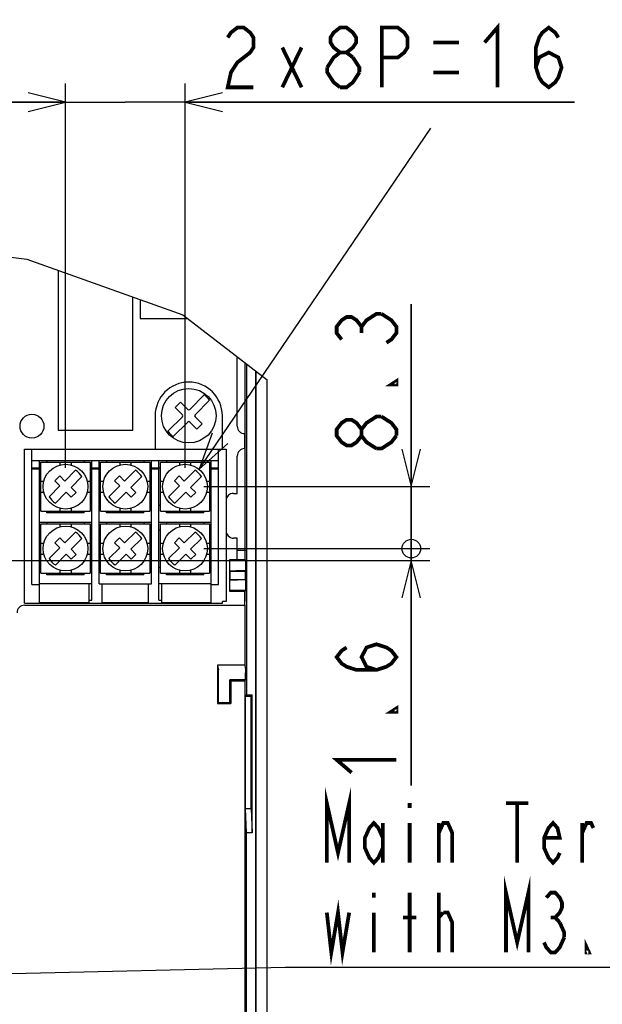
# Model space of a CAD drawing. Extents: x 28 to 410, y 33 to 287.
# Tile 30 of 41: x 292 to 323, y 150 to 202. Entities that reach past the tile are written whole.
import ezdxf

# ---------------------------------------------------------------- set-up
doc = ezdxf.new("R2010")
doc.units = 0
doc.header["$LTSCALE"] = 23.1
doc.layers.get('0').update_dxf_attribs({"linetype": 'CONTINUOUS'})
for name, color, linetype in [('ALL_AXIS', 7, 'CONTINUOUS'), ('ALL_DIM', 7, 'CONTINUOUS'), ('ALL_FEATURES', 7, 'CONTINUOUS'), ('ALL_NOTE', 7, 'CONTINUOUS')]:
    doc.layers.add(name, color=color, linetype=linetype)
doc.dimstyles.get("Standard").update_dxf_attribs({"dimtxt": 2.5, "dimasz": 2.5, "dimexe": 1.25, "dimexo": 0.625, "dimtad": 1, "dimcen": 2.5, "dimazin": 3, "dimtfac": 1, "dimtmove": 0, "dimatfit": 3})

# ---------------------------------------------------------------- blocks, each defined once
blk = doc.blocks.new('_OPEN')
at = {"color": 0, "linetype": 'BYBLOCK'}
for p, q in [((0, 0), (-1, 0.25)), ((-1, -0.25), (0, 0)), ((-1, 0), (0, 0))]:
    blk.add_line(p, q, dxfattribs=at)
blk = doc.blocks.new('*D36')
at = {"layer": 'ALL_DIM', "color": 2, "linetype": 'CONTINUOUS'}
for p, q in [((264.951, 181.069), (264.951, 214.915)), ((287.351, 181.069), (287.351, 214.915)), ((264.951, 213.915), (276.151, 213.915)), ((287.351, 213.915), (276.151, 213.915)), ((276.151, 213.915), (307.812, 213.915))]:
    blk.add_line(p, q, dxfattribs=at)
at = {"layer": 'ALL_DIM', "color": 2, "linetype": 'CONTINUOUS', "xscale": 2, "yscale": 2, "zscale": 2, "rotation": 180}
blk.add_blockref('_OPEN', (264.951, 213.915), dxfattribs=at)
at = {"layer": 'ALL_DIM', "color": 2, "linetype": 'CONTINUOUS', "xscale": 2, "yscale": 2, "zscale": 2}
blk.add_blockref('_OPEN', (287.351, 213.915), dxfattribs=at)
blk = doc.blocks.new('*D38')
at = {"layer": 'ALL_DIM', "color": 2, "linetype": 'CONTINUOUS'}
for p, q in [((266.551, 177.749), (266.551, 209.971)), ((285.751, 177.749), (285.751, 209.971)), ((266.551, 208.971), (276.151, 208.971)), ((285.751, 208.971), (276.151, 208.971)), ((276.151, 208.971), (309.889, 208.971))]:
    blk.add_line(p, q, dxfattribs=at)
at = {"layer": 'ALL_DIM', "color": 2, "linetype": 'CONTINUOUS', "xscale": 2, "yscale": 2, "zscale": 2, "rotation": 180}
blk.add_blockref('_OPEN', (266.551, 208.971), dxfattribs=at)
at = {"layer": 'ALL_DIM', "color": 2, "linetype": 'CONTINUOUS', "xscale": 2, "yscale": 2, "zscale": 2}
blk.add_blockref('_OPEN', (285.751, 208.971), dxfattribs=at)
blk = doc.blocks.new('*D40')
at = {"layer": 'ALL_DIM', "color": 2, "linetype": 'CONTINUOUS'}
for p, q in [((264.951, 181.069), (264.951, 198.988)), ((294.151, 178.389), (294.151, 198.988)), ((279.551, 197.988), (257.33, 197.988)), ((264.951, 197.988), (279.551, 197.988)), ((294.151, 197.988), (279.551, 197.988))]:
    blk.add_line(p, q, dxfattribs=at)
at = {"layer": 'ALL_DIM', "color": 2, "linetype": 'CONTINUOUS', "xscale": 2, "yscale": 2, "zscale": 2, "rotation": 180}
blk.add_blockref('_OPEN', (264.951, 197.988), dxfattribs=at)
at = {"layer": 'ALL_DIM', "color": 2, "linetype": 'CONTINUOUS', "xscale": 2, "yscale": 2, "zscale": 2}
blk.add_blockref('_OPEN', (294.151, 197.988), dxfattribs=at)
blk = doc.blocks.new('*D41')
at = {"layer": 'ALL_DIM', "color": 2, "linetype": 'CONTINUOUS'}
for p, q in [((294.151, 178.389), (294.151, 198.988)), ((300.551, 178.389), (300.551, 198.988)), ((294.151, 197.988), (289.151, 197.988)), ((289.151, 197.988), (297.351, 197.988)), ((321.415, 197.988), (297.351, 197.988)), ((300.551, 197.988), (321.415, 197.988))]:
    blk.add_line(p, q, dxfattribs=at)
at = {"layer": 'ALL_DIM', "color": 2, "linetype": 'CONTINUOUS', "xscale": 2, "yscale": 2, "zscale": 2}
blk.add_blockref('_OPEN', (294.151, 197.988), dxfattribs=at)
at = {"layer": 'ALL_DIM', "color": 2, "linetype": 'CONTINUOUS', "xscale": 2, "yscale": 2, "zscale": 2, "rotation": 180}
blk.add_blockref('_OPEN', (300.551, 197.988), dxfattribs=at)
blk = doc.blocks.new('_DOTBLANK')
at = {"color": 0, "linetype": 'BYBLOCK'}
blk.add_line((-1, 0), (0, 0), dxfattribs=at)
blk.add_circle((0, 0), 0.25, dxfattribs=at)
blk = doc.blocks.new('*D42')
at = {"layer": 'ALL_DIM', "color": 2, "linetype": 'CONTINUOUS'}
for p, q in [((312.675, 174.069), (312.675, 179.069)), ((312.675, 179.069), (312.675, 173.749)), ((301.551, 174.069), (313.675, 174.069)), ((312.675, 161.375), (312.675, 173.749)), ((288.351, 173.429), (313.675, 173.429)), ((312.675, 173.429), (312.675, 161.375))]:
    blk.add_line(p, q, dxfattribs=at)
at = {"layer": 'ALL_DIM', "color": 2, "linetype": 'CONTINUOUS', "xscale": 2, "yscale": 2, "zscale": 2}
for name, p, rotation in [('_DOTBLANK', (312.675, 174.069), 270), ('_OPEN', (312.675, 173.429), 90)]:
    blk.add_blockref(name, p, dxfattribs=dict(at, rotation=rotation))
blk = doc.blocks.new('*D43')
at = {"layer": 'ALL_DIM', "color": 2, "linetype": 'CONTINUOUS'}
for p, q in [((312.675, 177.389), (312.675, 187.167)), ((312.675, 187.167), (312.675, 175.729)), ((301.551, 177.389), (313.675, 177.389)), ((312.675, 169.069), (312.675, 175.729)), ((301.551, 174.069), (313.675, 174.069)), ((312.675, 174.069), (312.675, 169.069))]:
    blk.add_line(p, q, dxfattribs=at)
at = {"layer": 'ALL_DIM', "color": 2, "linetype": 'CONTINUOUS', "xscale": 2, "yscale": 2, "zscale": 2}
for name, p, rotation in [('_OPEN', (312.675, 177.389), 270), ('_DOTBLANK', (312.675, 174.069), 90)]:
    blk.add_blockref(name, p, dxfattribs=dict(at, rotation=rotation))

msp = doc.modelspace()

# ---------------------------------------------------------------- linework, layer by layer
at = {"color": 7, "linetype": 'CONTINUOUS'}
for p, q in [((283.192, 190.609), (292.075, 189.586)), ((292.075, 189.586), (300.427, 186.602)), ((300.427, 186.602), (304.951, 183.108)), ((295.391, 172.189), (295.391, 171.181)), ((299.311, 171.181), (299.311, 172.189)), ((292.751, 171.181), (295.391, 171.181)), ((295.391, 171.302), (295.551, 171.302)), ((296.111, 171.181), (298.591, 171.181)), ((299.151, 171.302), (299.311, 171.302)), ((299.311, 171.181), (301.951, 171.181))]:
    msp.add_line(p, q, dxfattribs=at)
at = {"color": 3, "linetype": 'CONTINUOUS'}
for p, q in [((292.751, 178.389), (292.831, 178.389)), ((293.151, 178.789), (293.151, 178.709)), ((295.151, 178.789), (295.151, 178.709)), ((295.551, 178.389), (295.471, 178.389)), ((295.951, 178.389), (296.031, 178.389)), ((296.351, 178.789), (296.351, 178.709)), ((298.351, 178.789), (298.351, 178.709)), ((298.751, 178.389), (298.671, 178.389)), ((299.151, 178.389), (299.231, 178.389)), ((299.551, 178.789), (299.551, 178.709)), ((301.551, 178.789), (301.551, 178.709)), ((301.951, 178.389), (301.871, 178.389)), ((292.751, 176.389), (292.831, 176.389)), ((295.551, 176.389), (295.471, 176.389)), ((295.951, 176.389), (296.031, 176.389)), ((298.751, 176.389), (298.671, 176.389)), ((299.151, 176.389), (299.231, 176.389)), ((301.951, 176.389), (301.871, 176.389)), ((293.151, 175.989), (293.151, 176.069)), ((295.151, 175.989), (293.151, 175.989)), ((295.151, 175.989), (295.151, 176.069)), ((296.351, 175.989), (296.351, 176.069)), ((298.351, 175.989), (296.351, 175.989)), ((298.351, 175.989), (298.351, 176.069)), ((299.551, 175.989), (299.551, 176.069)), ((301.551, 175.989), (299.551, 175.989)), ((301.551, 175.989), (301.551, 176.069)), ((293.151, 175.469), (293.151, 175.389)), ((295.151, 175.469), (295.151, 175.389)), ((296.351, 175.469), (296.351, 175.389)), ((298.351, 175.469), (298.351, 175.389)), ((299.551, 175.469), (299.551, 175.389)), ((301.551, 175.469), (301.551, 175.389)), ((292.751, 175.069), (292.831, 175.069)), ((295.551, 175.069), (295.471, 175.069)), ((295.951, 175.069), (296.031, 175.069)), ((298.751, 175.069), (298.671, 175.069)), ((299.151, 175.069), (299.231, 175.069)), ((301.951, 175.069), (301.871, 175.069)), ((292.751, 173.069), (292.831, 173.069)), ((295.551, 173.069), (295.471, 173.069)), ((295.951, 173.069), (296.031, 173.069)), ((298.751, 173.069), (298.671, 173.069)), ((299.151, 173.069), (299.231, 173.069)), ((301.951, 173.069), (301.871, 173.069)), ((293.151, 172.669), (293.151, 172.749)), ((295.151, 172.669), (293.151, 172.669)), ((295.151, 172.669), (295.151, 172.749)), ((296.351, 172.669), (296.351, 172.749)), ((298.351, 172.669), (296.351, 172.669)), ((298.351, 172.669), (298.351, 172.749)), ((299.551, 172.669), (299.551, 172.749)), ((301.551, 172.669), (299.551, 172.669)), ((301.551, 172.669), (301.551, 172.749))]:
    msp.add_line(p, q, dxfattribs=at)
at = {"layer": 'ALL_AXIS', "color": 7, "linetype": 'CONTINUOUS'}
for p, q in [((303.351, 180.629), (303.351, 184.343)), ((303.751, 179.429), (303.751, 180.229)), ((303.351, 177.029), (303.351, 179.029)), ((303.151, 177.029), (303.351, 177.029)), ((303.351, 174.629), (303.151, 174.629)), ((303.351, 173.464), (303.351, 174.629)), ((303.751, 171.029), (303.751, 171.794)), ((291.951, 171.029), (303.751, 171.029))]:
    msp.add_line(p, q, dxfattribs=at)
for centre, radius in [((300.751, 181.189), 1.46), ((292.351, 180.629), 0.64)]:
    msp.add_circle(centre, radius, dxfattribs=at)
for centre, start, end in [((303.751, 180.629), 180, 270), ((303.751, 179.029), 90, 180), ((303.151, 176.629), 90, 180), ((303.151, 175.029), 180, 270), ((291.951, 170.629), 90, 180)]:
    msp.add_arc(centre, 0.4, start, end, dxfattribs=at)
at = {"layer": 'ALL_DIM', "color": 2, "linetype": 'CONTINUOUS', "const_width": 0.2}
for points in [[(302.839, 201.455), (303.011, 201.721), (303.355, 201.988), (303.699, 201.988), (304.043, 201.721), (304.215, 201.455), (304.215, 200.922), (304.043, 200.655), (303.699, 200.388), (303.355, 200.121), (303.011, 199.588), (302.839, 198.788), (304.215, 198.788)], [(308.859, 200.655), (308.515, 200.922), (308.343, 201.188), (308.343, 201.455), (308.515, 201.721), (308.859, 201.988), (309.203, 201.988), (309.547, 201.721), (309.719, 201.455), (309.719, 201.188), (309.547, 200.922), (309.203, 200.655)], [(311.095, 198.788), (311.095, 201.988), (311.955, 201.988), (312.299, 201.721), (312.471, 201.455), (312.471, 200.922), (312.299, 200.655), (311.955, 200.388), (311.095, 200.388)], [(316.599, 201.188), (317.287, 201.988), (317.287, 198.788)], [(319.351, 199.855), (319.523, 200.388), (320.039, 200.655), (320.555, 200.388), (320.727, 199.855), (320.555, 199.321), (320.383, 199.055), (320.039, 198.788), (319.695, 199.055), (319.523, 199.321), (319.351, 199.855), (319.351, 200.922), (319.523, 201.455), (319.695, 201.721), (320.039, 201.988), (320.383, 201.721), (320.555, 201.455)], [(313.847, 201.188), (315.223, 201.188)], [(305.763, 198.788), (306.795, 200.922)], [(305.763, 200.922), (306.795, 198.788)], [(308.171, 199.855), (308.515, 200.388), (308.859, 200.655), (309.203, 200.655), (309.547, 200.388)], [(309.547, 200.388), (309.891, 199.855), (309.891, 199.588)], [(308.859, 198.788), (308.515, 199.055), (308.343, 199.321), (308.171, 199.588), (308.171, 199.855)], [(309.891, 199.588), (309.547, 199.055), (309.203, 198.788), (308.859, 198.788)], [(313.847, 199.588), (315.223, 199.588)], [(308.942, 185.275), (308.675, 185.619), (308.675, 185.963), (308.942, 186.307), (309.209, 186.479), (309.475, 186.479), (309.742, 186.307), (310.009, 185.963), (310.275, 186.307), (310.542, 186.479), (310.809, 186.651), (311.075, 186.651)], [(311.075, 186.651), (311.609, 186.307), (311.875, 185.963), (311.875, 185.619), (311.609, 185.275), (311.342, 185.103)], [(310.009, 185.619), (310.009, 185.963)], [(311.875, 183.039), (311.875, 182.867), (311.609, 182.867), (311.875, 183.039)], [(310.009, 180.115), (309.742, 179.771), (309.475, 179.599), (309.209, 179.599), (308.942, 179.771), (308.675, 180.115), (308.675, 180.459), (308.942, 180.803), (309.209, 180.975), (309.475, 180.975), (309.742, 180.803), (310.009, 180.459)], [(310.809, 179.427), (310.275, 179.771), (310.009, 180.115), (310.009, 180.459), (310.275, 180.803), (310.542, 180.975), (310.809, 181.147), (311.075, 181.147)], [(311.075, 181.147), (311.609, 180.803), (311.875, 180.459), (311.875, 180.115)], [(311.875, 180.115), (311.609, 179.771), (311.342, 179.599), (311.075, 179.427), (310.809, 179.427)], [(310.809, 167.567), (310.275, 167.739), (310.009, 168.255), (310.275, 168.771), (310.809, 168.943), (311.342, 168.771), (311.609, 168.599), (311.875, 168.255), (311.609, 167.911), (311.342, 167.739), (310.809, 167.567), (309.742, 167.567), (309.209, 167.739), (308.942, 167.911), (308.675, 168.255), (308.942, 168.599), (309.209, 168.771)], [(311.875, 165.503), (311.875, 165.331), (311.609, 165.331), (311.875, 165.503)], [(309.475, 162.063), (308.675, 162.751), (311.875, 162.751)]]:
    msp.add_lwpolyline(points, dxfattribs=at)
at = {"layer": 'ALL_FEATURES', "color": 7, "linetype": 'CONTINUOUS'}
for p, q in [((293.751, 188.987), (293.751, 180.407)), ((297.751, 180.407), (297.751, 187.558)), ((298.151, 187.415), (298.151, 186.407)), ((298.151, 186.407), (300.679, 186.407)), ((303.771, 173.98), (303.771, 184.019)), ((303.84, 183.966), (303.84, 166.229)), ((304.351, 119.029), (304.351, 183.571)), ((304.362, 119.029), (304.362, 183.563)), ((304.951, 119.029), (304.951, 183.108)), ((300.808, 181.528), (301.585, 182.305)), ((300.313, 181.91), (300.03, 181.627)), ((300.03, 181.627), (300.412, 181.245)), ((300.695, 181.528), (300.313, 181.91)), ((301.867, 182.022), (301.091, 181.245)), ((298.951, 181.189), (298.951, 179.389)), ((299.635, 180.355), (300.412, 181.132)), ((301.473, 180.75), (301.091, 181.132)), ((302.551, 179.389), (302.551, 181.189)), ((299.918, 180.073), (300.695, 180.849)), ((300.808, 180.849), (301.19, 180.467)), ((301.19, 180.467), (301.473, 180.75)), ((293.751, 180.407), (297.751, 180.407)), ((291.951, 171.149), (291.951, 179.389)), ((291.951, 179.389), (302.751, 179.389)), ((292.351, 172.149), (292.351, 179.389)), ((302.351, 172.149), (302.351, 179.389)), ((302.751, 179.389), (302.751, 171.227)), ((292.351, 178.789), (302.351, 178.789)), ((292.351, 178.389), (292.751, 178.389)), ((292.351, 178.34), (292.751, 178.34)), ((292.751, 171.181), (292.751, 178.789)), ((292.831, 176.069), (292.831, 178.709)), ((292.831, 178.709), (295.471, 178.709)), ((293.851, 178.709), (293.851, 178.551)), ((294.451, 178.709), (294.451, 178.551)), ((295.471, 178.709), (295.471, 176.069)), ((295.551, 171.302), (295.551, 178.789)), ((295.551, 178.389), (295.951, 178.389)), ((295.551, 178.34), (295.951, 178.34)), ((295.951, 172.189), (295.951, 178.789)), ((296.031, 176.069), (296.031, 178.709)), ((296.031, 178.709), (298.671, 178.709)), ((297.051, 178.709), (297.051, 178.551)), ((297.651, 178.709), (297.651, 178.551)), ((298.671, 178.709), (298.671, 176.069)), ((298.751, 172.189), (298.751, 178.789)), ((298.751, 178.389), (299.151, 178.389)), ((298.751, 178.34), (299.151, 178.34)), ((299.151, 171.302), (299.151, 178.789)), ((299.231, 178.709), (301.871, 178.709)), ((299.231, 176.069), (299.231, 178.709)), ((300.251, 178.709), (300.251, 178.551)), ((300.851, 178.709), (300.851, 178.551)), ((301.871, 178.709), (301.871, 176.069)), ((301.951, 171.181), (301.951, 178.789)), ((301.951, 178.389), (302.351, 178.389)), ((301.951, 178.34), (302.351, 178.34)), ((293.58, 177.697), (293.843, 177.96)), ((293.843, 177.96), (294.114, 177.69)), ((294.114, 177.69), (294.69, 178.267)), ((295.03, 177.928), (294.453, 177.351)), ((296.78, 177.697), (297.043, 177.96)), ((297.043, 177.96), (297.314, 177.69)), ((297.314, 177.69), (297.89, 178.267)), ((298.23, 177.928), (297.653, 177.351)), ((299.98, 177.697), (300.243, 177.96)), ((300.243, 177.96), (300.514, 177.69)), ((300.514, 177.69), (301.09, 178.267)), ((301.43, 177.928), (300.853, 177.351)), ((292.831, 177.689), (292.989, 177.689)), ((293.273, 176.85), (293.85, 177.426)), ((293.58, 177.697), (293.85, 177.426)), ((294.453, 177.351), (294.723, 177.081)), ((295.313, 177.689), (295.471, 177.689)), ((296.031, 177.689), (296.189, 177.689)), ((296.473, 176.85), (297.05, 177.426)), ((296.78, 177.697), (297.05, 177.426)), ((297.653, 177.351), (297.923, 177.081)), ((298.513, 177.689), (298.671, 177.689)), ((299.231, 177.689), (299.389, 177.689)), ((299.673, 176.85), (300.25, 177.426)), ((299.98, 177.697), (300.25, 177.426)), ((300.853, 177.351), (301.123, 177.081)), ((301.713, 177.689), (301.871, 177.689)), ((292.831, 177.089), (292.989, 177.089)), ((293.612, 176.51), (294.189, 177.087)), ((294.459, 176.817), (294.189, 177.087)), ((294.723, 177.081), (294.459, 176.817)), ((295.313, 177.089), (295.471, 177.089)), ((296.031, 177.089), (296.189, 177.089)), ((296.812, 176.51), (297.389, 177.087)), ((297.659, 176.817), (297.389, 177.087)), ((297.923, 177.081), (297.659, 176.817)), ((298.513, 177.089), (298.671, 177.089)), ((299.231, 177.089), (299.389, 177.089)), ((300.012, 176.51), (300.589, 177.087)), ((300.859, 176.817), (300.589, 177.087)), ((301.123, 177.081), (300.859, 176.817)), ((301.713, 177.089), (301.871, 177.089)), ((292.831, 176.069), (295.471, 176.069)), ((293.851, 176.227), (293.851, 176.069)), ((294.451, 176.227), (294.451, 176.069)), ((296.031, 176.069), (298.671, 176.069)), ((297.051, 176.227), (297.051, 176.069)), ((297.651, 176.227), (297.651, 176.069)), ((299.231, 176.069), (301.871, 176.069)), ((300.251, 176.227), (300.251, 176.069)), ((300.851, 176.227), (300.851, 176.069)), ((295.551, 175.469), (292.751, 175.469)), ((292.831, 172.749), (292.831, 175.389)), ((292.831, 175.389), (295.471, 175.389)), ((293.851, 175.389), (293.851, 175.231)), ((294.451, 175.389), (294.451, 175.231)), ((295.471, 175.389), (295.471, 172.749)), ((298.751, 175.469), (295.951, 175.469)), ((296.031, 175.389), (298.671, 175.389)), ((296.031, 172.749), (296.031, 175.389)), ((297.051, 175.389), (297.051, 175.231)), ((297.651, 175.389), (297.651, 175.231)), ((298.671, 175.389), (298.671, 172.749)), ((301.951, 175.469), (299.151, 175.469)), ((299.231, 175.389), (301.871, 175.389)), ((299.231, 172.749), (299.231, 175.389)), ((300.251, 175.389), (300.251, 175.231)), ((300.851, 175.389), (300.851, 175.231)), ((301.871, 175.389), (301.871, 172.749)), ((294.114, 174.37), (294.69, 174.947)), ((297.314, 174.37), (297.89, 174.947)), ((300.514, 174.37), (301.09, 174.947)), ((292.831, 174.369), (292.989, 174.369)), ((293.58, 174.377), (293.843, 174.64)), ((293.58, 174.377), (293.85, 174.106)), ((293.843, 174.64), (294.114, 174.37)), ((295.03, 174.608), (294.453, 174.031)), ((295.313, 174.369), (295.471, 174.369)), ((296.031, 174.369), (296.189, 174.369)), ((296.78, 174.377), (297.043, 174.64)), ((296.78, 174.377), (297.05, 174.106)), ((297.043, 174.64), (297.314, 174.37)), ((298.23, 174.608), (297.653, 174.031)), ((298.513, 174.369), (298.671, 174.369)), ((299.231, 174.369), (299.389, 174.369)), ((299.98, 174.377), (300.243, 174.64)), ((299.98, 174.377), (300.25, 174.106)), ((300.243, 174.64), (300.514, 174.37)), ((301.43, 174.608), (300.853, 174.031)), ((301.713, 174.369), (301.871, 174.369)), ((292.831, 173.769), (292.989, 173.769)), ((293.273, 173.53), (293.85, 174.106)), ((293.612, 173.19), (294.189, 173.767)), ((294.459, 173.497), (294.189, 173.767)), ((294.453, 174.031), (294.723, 173.761)), ((294.723, 173.761), (294.459, 173.497)), ((295.313, 173.769), (295.471, 173.769)), ((296.031, 173.769), (296.189, 173.769)), ((296.473, 173.53), (297.05, 174.106)), ((296.812, 173.19), (297.389, 173.767)), ((297.659, 173.497), (297.389, 173.767)), ((297.653, 174.031), (297.923, 173.761)), ((297.923, 173.761), (297.659, 173.497)), ((298.513, 173.769), (298.671, 173.769)), ((299.231, 173.769), (299.389, 173.769)), ((299.673, 173.53), (300.25, 174.106)), ((300.012, 173.19), (300.589, 173.767)), ((300.859, 173.497), (300.589, 173.767)), ((300.853, 174.031), (301.123, 173.761)), ((301.123, 173.761), (300.859, 173.497)), ((301.713, 173.769), (301.871, 173.769)), ((303.351, 173.987), (303.719, 173.987)), ((303.781, 173.464), (303.781, 173.96)), ((303.781, 173.464), (302.937, 173.464)), ((302.937, 173.464), (302.937, 171.794)), ((302.965, 173.436), (302.937, 173.464)), ((303.805, 173.429), (303.365, 173.429)), ((303.805, 173.429), (303.781, 173.464)), ((303.805, 172.869), (303.805, 173.429)), ((292.831, 172.749), (295.471, 172.749)), ((293.851, 172.907), (293.851, 172.749)), ((294.451, 172.907), (294.451, 172.749)), ((296.031, 172.749), (298.671, 172.749)), ((297.051, 172.907), (297.051, 172.749)), ((297.651, 172.907), (297.651, 172.749)), ((299.231, 172.749), (301.871, 172.749)), ((300.251, 172.907), (300.251, 172.749)), ((300.851, 172.907), (300.851, 172.749)), ((302.965, 172.862), (302.951, 172.848)), ((303.79, 172.848), (302.951, 172.848)), ((302.951, 172.848), (302.951, 172.41)), ((303.805, 172.869), (303.365, 172.869)), ((303.805, 172.869), (303.79, 172.848)), ((303.79, 172.41), (303.79, 172.848)), ((292.351, 172.149), (292.751, 172.149)), ((295.551, 172.189), (292.751, 172.189)), ((295.951, 172.189), (298.751, 172.189)), ((296.111, 171.181), (296.111, 172.189)), ((298.591, 171.181), (298.591, 172.189)), ((301.951, 172.189), (299.151, 172.189)), ((301.951, 172.149), (302.351, 172.149)), ((302.951, 172.41), (303.79, 172.41)), ((302.965, 172.396), (302.951, 172.41)), ((303.805, 172.389), (303.365, 172.389)), ((303.805, 172.389), (303.79, 172.41)), ((303.805, 171.829), (303.805, 172.389)), ((302.937, 171.794), (302.965, 171.822)), ((302.937, 171.794), (303.781, 171.794)), ((303.805, 171.829), (303.365, 171.829)), ((303.781, 171.794), (303.805, 171.829)), ((303.781, 171.285), (303.781, 171.794)), ((291.951, 171.149), (302.551, 171.149)), ((302.751, 171.227), (302.551, 171.227)), ((302.551, 171.149), (302.551, 171.227)), ((303.751, 171.243), (303.781, 171.285)), ((303.751, 171.029), (303.751, 167.829)), ((303.751, 167.829), (302.295, 167.829)), ((302.295, 167.829), (302.295, 165.773)), ((302.295, 167.829), (302.348, 167.565)), ((303.751, 167.829), (303.788, 167.565)), ((302.351, 165.829), (302.351, 167.414)), ((303.79, 167.029), (303.79, 167.414)), ((303.79, 167.029), (302.951, 167.029)), ((302.951, 165.829), (302.951, 167.029)), ((302.951, 167.029), (303.007, 166.973)), ((303.751, 166.973), (303.007, 166.973)), ((303.007, 166.973), (303.007, 165.773)), ((303.751, 166.973), (303.79, 167.029)), ((303.84, 166.229), (303.796, 166.166)), ((303.84, 166.229), (304.151, 166.229)), ((304.088, 166.166), (304.151, 166.229)), ((304.151, 158.829), (304.151, 166.229)), ((302.295, 165.773), (302.351, 165.829)), ((302.295, 165.773), (303.007, 165.773)), ((302.351, 165.829), (302.951, 165.829)), ((303.007, 165.773), (302.951, 165.829)), ((303.796, 166.166), (304.088, 166.166)), ((303.796, 160.139), (303.796, 166.166)), ((304.088, 160.139), (304.088, 166.166)), ((304.12, 165.785), (304.096, 165.784)), ((304.096, 160.274), (304.096, 165.784)), ((304.12, 165.785), (304.12, 160.272)), ((303.796, 160.139), (304.088, 160.139)), ((303.84, 158.829), (303.796, 160.139)), ((304.088, 160.139), (304.151, 158.829)), ((304.12, 160.272), (304.096, 160.274)), ((304.151, 158.829), (303.84, 158.829)), ((303.84, 132.229), (303.84, 158.829))]:
    msp.add_line(p, q, dxfattribs=at)
for points in [[(303.719, 173.987), (303.745, 173.985), (303.771, 173.98)], [(303.771, 173.98), (303.776, 173.97), (303.781, 173.96)], [(302.965, 173.436), (302.977, 173.434), (303.007, 173.433), (303.055, 173.431), (303.118, 173.43), (303.194, 173.429), (303.277, 173.429), (303.365, 173.429)], [(303.365, 172.869), (303.277, 172.869), (303.194, 172.868), (303.118, 172.867), (303.055, 172.866), (303.007, 172.865), (302.977, 172.863), (302.965, 172.862)], [(302.965, 172.396), (302.977, 172.394), (303.007, 172.393), (303.055, 172.391), (303.118, 172.39), (303.194, 172.389), (303.277, 172.389), (303.365, 172.389)], [(303.365, 171.829), (303.277, 171.829), (303.194, 171.828), (303.118, 171.827), (303.055, 171.826), (303.007, 171.825), (302.977, 171.823), (302.965, 171.822)], [(302.351, 167.414), (302.351, 167.46), (302.35, 167.501), (302.35, 167.533), (302.349, 167.554), (302.348, 167.565)], [(303.788, 167.565), (303.789, 167.554), (303.789, 167.533), (303.79, 167.501), (303.79, 167.46), (303.79, 167.414)], [(303.751, 166.973), (303.751, 147.774), (303.751, 147.726), (303.751, 147.685), (303.75, 147.653), (303.749, 147.633), (303.749, 147.625)]]:
    msp.add_lwpolyline(points, dxfattribs=at)
for centre in [(294.151, 177.389), (297.351, 177.389), (300.551, 177.389), (294.151, 174.069), (297.351, 174.069), (300.551, 174.069)]:
    msp.add_circle(centre, 1.2, dxfattribs=at)
for centre, radius, start, end in [((300.751, 181.189), 1.8, 0, 180), ((300.751, 181.189), 1.393, 36.7452, 53.2548), ((300.751, 181.585), 0.08, 225, 315), ((300.355, 181.189), 0.08, 315, 45), ((301.147, 181.189), 0.08, 135, 225), ((300.751, 180.793), 0.08, 45, 135), ((300.751, 181.189), 1.393, 216.7452, 233.2548), ((294.151, 177.389), 1.03, 31.531, 58.469), ((297.351, 177.389), 1.03, 31.531, 58.469), ((300.551, 177.389), 1.03, 31.531, 58.469), ((294.151, 177.389), 1.03, 211.531, 238.469), ((297.351, 177.389), 1.03, 211.531, 238.469), ((300.551, 177.389), 1.03, 211.531, 238.469), ((294.151, 174.069), 1.03, 31.531, 58.469), ((297.351, 174.069), 1.03, 31.531, 58.469), ((300.551, 174.069), 1.03, 31.531, 58.469), ((294.151, 174.069), 1.03, 211.531, 238.469), ((297.351, 174.069), 1.03, 211.531, 238.469), ((300.551, 174.069), 1.03, 211.531, 238.469)]:
    msp.add_arc(centre, radius, start, end, dxfattribs=at)
at = {"layer": 'ALL_NOTE', "color": 2, "linetype": 'CONTINUOUS'}
for p, q in [((301.303, 178.324), (313.718, 196.605)), ((236.888, 150.069), (305.916, 151.632)), ((305.916, 151.632), (307.788, 151.632)), ((307.788, 151.632), (338.508, 151.632))]:
    msp.add_line(p, q, dxfattribs=at)
msp.add_lwpolyline([(302.013, 180.26), (301.303, 178.324), (302.84, 179.698)], dxfattribs=at)
at = {"layer": 'ALL_NOTE', "color": 2, "linetype": 'CONTINUOUS', "const_width": 0.2}
for points in [[(308.148, 157.232), (308.148, 160.432), (308.748, 157.765), (309.348, 160.432), (309.348, 157.232)], [(312.588, 160.432), (312.588, 160.165)], [(317.748, 160.432), (318.948, 160.432)], [(318.348, 160.432), (318.348, 157.232)], [(311.148, 158.032), (310.908, 157.498), (310.668, 157.232), (310.428, 157.498), (310.188, 158.032), (310.188, 158.565), (310.428, 159.098), (310.668, 159.365), (310.908, 159.098), (311.148, 158.565)], [(311.148, 159.365), (311.148, 157.232)], [(312.588, 159.365), (312.588, 157.232)], [(314.148, 158.832), (314.388, 159.365), (314.628, 159.365), (314.868, 158.832), (314.868, 157.232)], [(314.148, 157.232), (314.148, 159.365)], [(320.628, 157.765), (320.508, 157.498), (320.268, 157.232), (320.028, 157.498), (319.788, 158.032), (319.788, 158.565), (320.028, 159.098), (320.268, 159.365), (320.508, 159.098), (320.628, 158.565), (319.788, 158.565)], [(321.828, 158.832), (322.068, 159.365), (322.308, 159.365), (322.428, 159.098)], [(321.828, 157.232), (321.828, 159.365)], [(317.748, 152.432), (317.748, 155.632), (318.348, 152.965), (318.948, 155.632), (318.948, 152.432)], [(310.668, 155.632), (310.668, 155.365)], [(312.588, 152.432), (312.588, 155.632)], [(314.148, 152.432), (314.148, 155.632)], [(319.908, 155.365), (320.148, 155.632), (320.388, 155.632), (320.628, 155.365), (320.748, 155.098), (320.748, 154.832), (320.628, 154.565), (320.388, 154.298), (320.628, 154.032)], [(308.148, 154.565), (308.388, 152.432), (308.748, 154.565), (308.988, 152.432), (309.348, 154.565)], [(310.668, 154.565), (310.668, 152.432)], [(314.148, 154.298), (314.388, 154.565)], [(314.388, 154.565), (314.628, 154.565), (314.868, 154.032), (314.868, 152.432)], [(312.228, 154.298), (312.948, 154.298)], [(320.148, 154.298), (320.388, 154.298)], [(320.628, 154.032), (320.868, 153.498), (320.868, 153.232)], [(320.868, 153.232), (320.628, 152.698), (320.388, 152.432), (320.148, 152.432), (319.908, 152.698), (319.788, 152.965)], [(322.188, 152.432), (322.068, 152.432), (322.068, 152.698), (322.188, 152.432)]]:
    msp.add_lwpolyline(points, dxfattribs=at)

# ---------------------------------------------------------------- dimensions: what is measured, and where the dimension line sits
at = {"layer": 'ALL_DIM', "color": 2, "linetype": 'CONTINUOUS'}
for base, p1, p2, picture, middle in [((287.351, 213.915), (264.951, 181.069), (287.351, 181.069), '*D36', (288.548, 214.715)), ((285.751, 208.971), (266.551, 177.749), (285.751, 177.749), '*D38', (290.625, 209.771)), ((294.151, 197.988), (264.951, 181.069), (294.151, 178.389), '*D40', (257.33, 198.788)), ((300.551, 197.988), (294.151, 178.389), (300.551, 178.389), '*D41', (302.151, 198.788))]:
    dim = msp.add_linear_dim(base=base, p1=p1, p2=p2, dimstyle='Standard', dxfattribs=at)
    dim.commit()
    dim.dimension.update_dxf_attribs({"geometry": picture, "text_midpoint": middle, "dimtype": 128})
for base, p1, p2, override, picture, middle in [((312.675, 177.389), (301.551, 174.069), (301.551, 177.389), {"dimblk1": 'DOTBLANK', "dimsah": 1}, '*D43', (311.875, 178.911)), ((312.675, 174.069), (288.351, 173.429), (301.551, 174.069), {"dimblk2": 'DOTBLANK', "dimsah": 1}, '*D42', (311.875, 161.375))]:
    dim = msp.add_linear_dim(base=base, p1=p1, p2=p2, angle=90, dimstyle='Standard', override=override, dxfattribs=at)
    dim.commit()
    dim.dimension.update_dxf_attribs({"geometry": picture, "text_midpoint": middle, "dimtype": 128})

doc.saveas('drawing.dxf')
